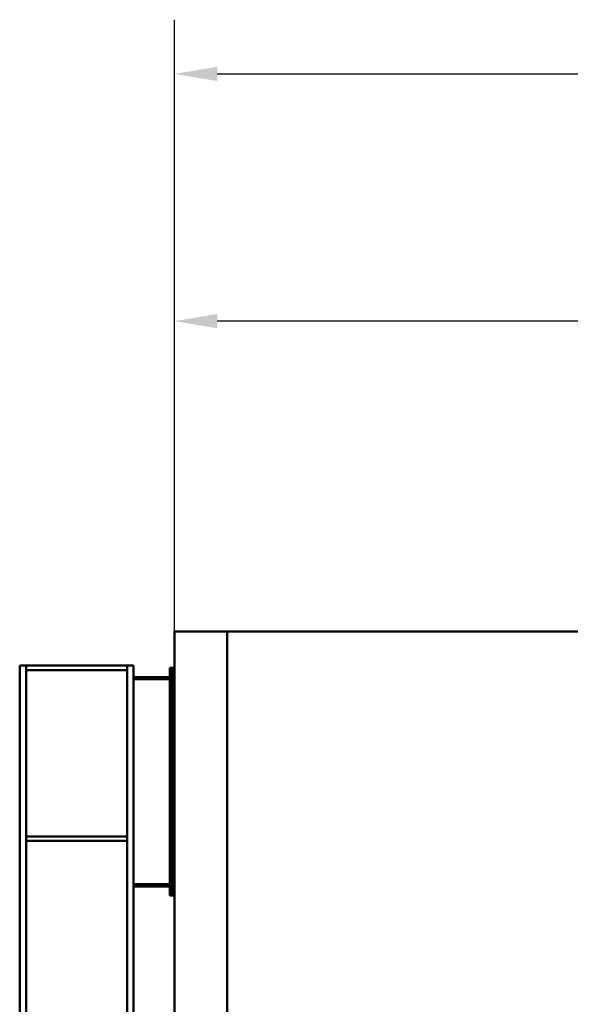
# Model space of a CAD drawing. Header units: millimetres. Extents: x -428974 to 63075, y -12164 to 49045.
# Tile 33 of 131: x 12763 to 15182, y 28653 to 32978. Entities that reach past the tile are written whole.
import ezdxf

# ---------------------------------------------------------------- set-up
doc = ezdxf.new("R2010")
doc.units = ezdxf.units.MM
doc.header["$LTSCALE"] = 75
doc.layers.add('Dimension (ISO)', color=7, linetype='Continuous', lineweight=25)
doc.layers.add('Visible (ISO)', color=7, linetype='Continuous', lineweight=50)
doc.styles.add('Note Text (ISO)', font='tahoma.ttf')
doc.dimstyles.new('Default (ISO)', dxfattribs={"dimscale": 75, "dimtxt": 2, "dimasz": 2.5, "dimexe": 3.175, "dimexo": 0, "dimgap": 0.762, "dimtad": 1, "dimrnd": 1e-08, "dimtxsty": 'Note Text (ISO)', "dimcen": 0.09, "dimdle": 10, "dimclrd": 256, "dimclre": 256, "dimclrt": 256, "dimazin": 2, "dimtfac": 1, "dimtmove": 0, "dimatfit": 3, "dimfxl": 1, "dimtolj": 1, "dimtzin": 0, "dimlwd": -1, "dimlwe": -1, "dimarcsym": 0})

# ---------------------------------------------------------------- blocks, each defined once
blk = doc.blocks.new('*D7')
at = {"layer": 'Defpoints', "color": 0, "transparency": 16777216}
for p in [(38630, 32739.8), (13443, 30289.8), (38630, 30289.8)]:
    blk.add_point(p, dxfattribs=at)
at = {"layer": 'Dimension (ISO)', "transparency": 16777216}
for p, q in [((13443, 30289.8), (13443, 32977.9)), ((38630, 30289.8), (38630, 32977.9)), ((13630.5, 32739.8), (38442.5, 32739.8))]:
    blk.add_line(p, q, dxfattribs=at)
for points in [[(13630.5, 32771.1), (13630.5, 32708.6), (13443, 32739.8)], [(38442.5, 32771.1), (38442.5, 32708.6), (38630, 32739.8)]]:
    blk.add_solid(points, dxfattribs=at)
at = {"layer": 'Dimension (ISO)', "transparency": 16777216, "insert": (25765.7, 32953.2), "char_height": 150, "attachment_point": 1, "style": 'Note Text (ISO)'}
blk.add_mtext('\\A1;30000', dxfattribs=at)
blk = doc.blocks.new('*D11')
at = {"layer": 'Defpoints', "color": 0, "transparency": 16777216}
for p in [(13443, 31653.8), (13443, 30289.8), (23193, 27040.1)]:
    blk.add_point(p, dxfattribs=at)
at = {"layer": 'Dimension (ISO)', "transparency": 16777216}
for p, q in [((13443, 30289.8), (13443, 31891.9)), ((23193, 27040.1), (23193, 31891.9)), ((23005.5, 31653.8), (13630.5, 31653.8))]:
    blk.add_line(p, q, dxfattribs=at)
for points in [[(13630.5, 31685), (13630.5, 31622.5), (13443, 31653.8)], [(23005.5, 31685), (23005.5, 31622.5), (23193, 31653.8)]]:
    blk.add_solid(points, dxfattribs=at)
at = {"layer": 'Dimension (ISO)', "transparency": 16777216, "insert": (18100.3, 31867.1), "char_height": 150, "attachment_point": 1, "style": 'Note Text (ISO)'}
blk.add_mtext('\\A1;9750', dxfattribs=at)

msp = doc.modelspace()

# ---------------------------------------------------------------- linework, layer by layer
at = {"layer": 'Visible (ISO)'}
for p, q in [((13442.9614, 30289.8091), (13442.9614, 30130.354)), ((13674.9614, 30289.8091), (13442.9614, 30289.8091)), ((13674.9614, 30289.8091), (13674.9614, 23789.8091)), ((13674.9614, 30289.8091), (26313.0632, 30289.8091)), ((13674.9614, 23789.8091), (13674.9614, 30289.8091)), ((12762.9614, 30140.354), (12790.9614, 30140.354)), ((12762.9614, 28509.68), (12762.9614, 30140.354)), ((12790.9614, 28544.68), (12790.9614, 30140.354)), ((12790.9614, 30140.354), (13234.9614, 30140.354)), ((13234.9614, 30120.354), (12790.9614, 30120.354)), ((13234.9614, 30140.354), (13262.9614, 30140.354)), ((13234.9614, 24640.354), (13234.9614, 30140.354)), ((13262.9614, 24640.354), (13262.9614, 30140.354)), ((13432.9614, 30130.354), (13422.9614, 30130.354)), ((13422.9614, 29130.354), (13422.9614, 30130.354)), ((13432.9614, 30130.354), (13432.9614, 29130.354)), ((13432.9614, 29130.354), (13432.9614, 30130.354)), ((13432.9614, 30130.354), (13442.9614, 30130.354)), ((13442.9614, 30130.354), (13442.9614, 30029.2698)), ((13262.9614, 30090.354), (13422.9614, 30090.354)), ((13422.9614, 30080.354), (13262.9614, 30080.354)), ((13442.9614, 30029.2698), (13442.9614, 24490.354)), ((12790.9614, 29390.354), (13234.9614, 29390.354)), ((13234.9614, 29370.354), (12790.9614, 29370.354)), ((13262.9614, 29180.354), (13422.9614, 29180.354)), ((13422.9614, 29170.354), (13262.9614, 29170.354)), ((13432.9614, 29130.354), (13422.9614, 29130.354)), ((13442.9614, 29130.354), (13432.9614, 29130.354))]:
    msp.add_line(p, q, dxfattribs=at)

# ---------------------------------------------------------------- dimensions: what is measured, and where the dimension line sits
at = {"layer": 'Dimension (ISO)'}
dim = msp.add_linear_dim(base=(38629.9884, 32739.8091), p1=(13442.9614, 30289.8091), p2=(38629.9884, 30289.8091), text='30000', dimstyle='Default (ISO)', override={"dimgap": 0.762, "dimdec": 2, "dimlfac": 1.191089, "dimtol": 0, "dimlim": 0, "dimtp": 0, "dimtm": 0, "dimtdec": 2, "dimtofl": 0, "dimatfit": 1}, dxfattribs=at)
dim.commit()
dim.dimension.update_dxf_attribs({"geometry": '*D7', "text_midpoint": (26038.2239, 32739.8091), "dimtype": 160})
dim = msp.add_linear_dim(base=(13442.9614, 31653.7815), p1=(23192.9614, 27040.0595), p2=(13442.9614, 30289.8091), dimstyle='Default (ISO)', override={"dimgap": 0.762, "dimdec": 2, "dimtol": 0, "dimlim": 0, "dimtp": 0, "dimtm": 0, "dimtdec": 2, "dimtofl": 0, "dimatfit": 1}, dxfattribs=at)
dim.commit()
dim.dimension.update_dxf_attribs({"geometry": '*D11', "text_midpoint": (18317.9614, 31653.7815), "dimtype": 160})

doc.saveas('drawing.dxf')
